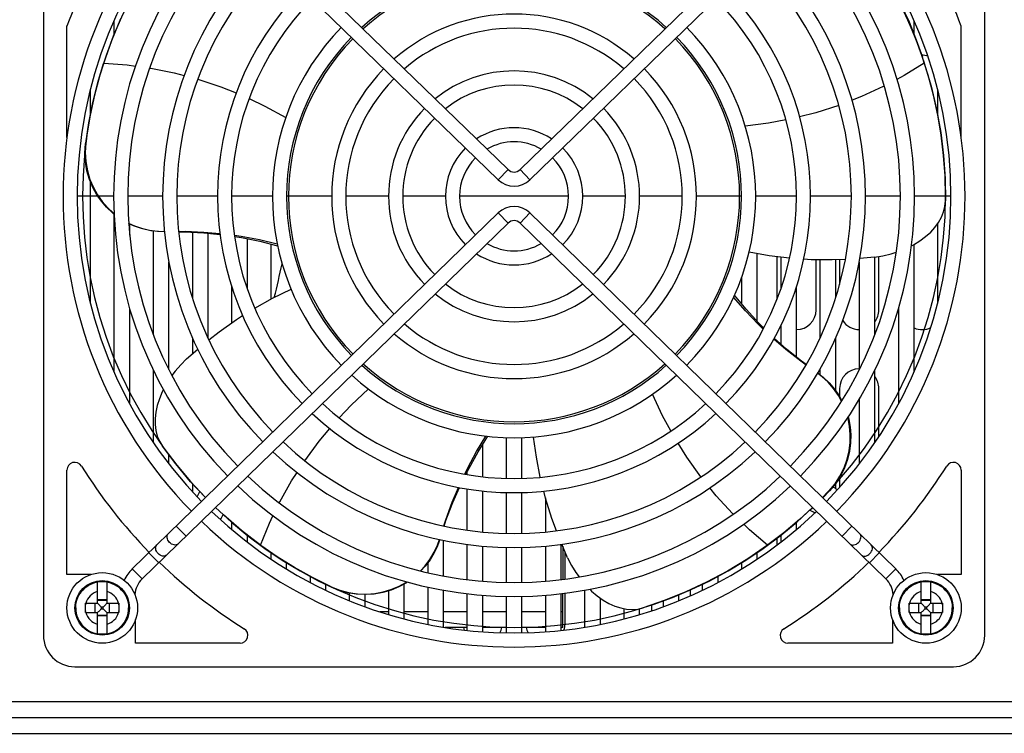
# Model space of a CAD drawing. Header units: millimetres. Extents: x -531 to 1423, y -716 to 1118.
# Tile 79 of 112: x 104 to 229, y 768 to 859. Entities that reach past the tile are written whole.
import ezdxf

# ---------------------------------------------------------------- set-up
doc = ezdxf.new("R2010")
doc.units = ezdxf.units.MM
doc.header["$LTSCALE"] = 23.1
doc.layers.get('0').update_dxf_attribs({"linetype": 'CONTINUOUS'})

msp = doc.modelspace()

# ---------------------------------------------------------------- linework, layer by layer
at = {"color": 7}
for p, q in [((106.65, 892), (106.65, 780)), ((226.65, 780), (226.65, 892)), ((165.88, 839.41), (119.24, 884.81)), ((167.41, 839.41), (214.06, 884.81)), ((164.62, 838.12), (117.98, 883.52)), ((168.67, 838.12), (215.31, 883.52)), ((115.36, 855.88), (116.54, 858.69)), ((109.65, 843.52), (109.65, 857.73)), ((115.65, 858.38), (115.65, 856.55)), ((217.65, 856.67), (217.65, 858.38)), ((223.65, 843.52), (223.65, 857.73)), ((114.34, 853), (115.36, 855.88)), ((218.09, 855.45), (218.94, 853.05)), ((114.32, 852.95), (114.34, 853)), ((218.94, 853.05), (218.95, 853)), ((218.95, 853), (219.82, 850.07)), ((219.82, 850.07), (220.51, 847.1)), ((112.65, 846.55), (112.65, 849.65)), ((220.65, 849.65), (220.65, 846.36)), ((112.45, 845.39), (112.96, 847.97)), ((112.07, 842.79), (112.45, 845.39)), ((221.4, 841.22), (221.6, 838.29)), ((165.88, 839.41), (164.62, 838.12)), ((167.41, 839.41), (168.67, 838.12)), ((112.65, 822.35), (112.65, 837.86)), ((221.6, 838.29), (221.64, 835.44)), ((115.6, 836), (110.95, 836)), ((121.85, 836), (117.4, 836)), ((128.85, 836), (123.65, 836)), ((135.85, 836), (130.65, 836)), ((143.4, 836), (137.65, 836)), ((150.65, 836), (145.2, 836)), ((157.9, 836), (152.45, 836)), ((173.6, 836), (159.7, 836)), ((180.85, 836), (175.4, 836)), ((188.1, 836), (182.65, 836)), ((195.65, 836), (189.9, 836)), ((202.65, 836), (197.45, 836)), ((209.65, 836), (204.45, 836)), ((215.9, 836), (211.45, 836)), ((222.35, 836), (217.7, 836)), ((221.58, 834.72), (221.64, 835.44)), ((115.65, 833.74), (115.65, 813.62)), ((164.62, 833.88), (117.98, 788.49)), ((165.88, 832.59), (164.62, 833.88)), ((167.41, 832.59), (168.67, 833.88)), ((168.67, 833.88), (215.31, 788.49)), ((117.65, 831.06), (117.65, 832.5)), ((165.88, 832.59), (119.24, 787.2)), ((167.41, 832.59), (214.06, 787.2)), ((220.65, 832.5), (220.65, 822.35)), ((120.65, 831.58), (120.65, 818.42)), ((125.65, 831.43), (125.65, 823.06)), ((127.65, 817.91), (127.65, 831.3)), ((132.65, 824.19), (132.65, 830.6)), ((135.65, 829.92), (135.65, 822.89)), ((217.65, 813.62), (217.65, 829.87)), ((197.65, 820.04), (197.65, 828.69)), ((122.65, 813.89), (122.65, 827.61)), ((200.15, 828.3), (200.15, 822.83)), ((200.65, 828.24), (200.65, 824.19)), ((205.15, 821.5), (205.15, 827.91)), ((205.65, 827.91), (205.65, 817.91)), ((207.65, 823.06), (207.65, 827.91)), ((208.15, 827.93), (208.15, 824.77)), ((210.65, 827.61), (210.65, 813.89)), ((212.6, 828.25), (210.73, 828.08)), ((212.65, 818.42), (212.65, 828.25)), ((213.15, 821.5), (213.15, 828.34)), ((195.65, 825.64), (195.65, 822.29)), ((130.65, 824.49), (130.65, 819.85)), ((135.87, 823.01), (138.22, 824.16)), ((202.65, 815.49), (202.65, 824.49)), ((133.6, 821.75), (135.87, 823.01)), ((117.65, 809.52), (117.65, 821.69)), ((215.65, 821.69), (215.65, 809.52)), ((200.65, 819.49), (200.65, 817.17)), ((125.65, 817.95), (125.65, 815.91)), ((207.65, 811.2), (207.65, 817.95)), ((124.91, 815.26), (126.32, 816.5)), ((120.65, 813.86), (120.65, 804.61)), ((205.65, 813.96), (205.65, 813.24)), ((212.65, 804.61), (212.65, 813.86)), ((208.15, 811.5), (208.15, 810.46)), ((213.15, 805.34), (213.15, 811.5)), ((210.65, 810.13), (210.65, 801.86)), ((121.45, 804.75), (121.82, 804.13)), ((165.65, 805.22), (165.65, 800.02)), ((167.65, 800.02), (167.65, 805.22)), ((123.53, 801.86), (121.82, 804.13)), ((162.65, 800.23), (162.65, 804.31)), ((122.65, 801.86), (122.65, 803.06)), ((109.65, 787.75), (109.65, 801.07)), ((125.42, 799.6), (123.53, 801.86)), ((160.65, 800.82), (160.65, 800.51)), ((223.65, 801.07), (223.65, 787.75)), ((127.31, 797.57), (125.42, 799.6)), ((208.26, 800.31), (207.63, 799.34)), ((208.15, 800.14), (208.15, 798.86)), ((125.65, 799.38), (125.65, 798.3)), ((160.65, 798.69), (160.65, 793.42)), ((162.65, 793.19), (162.65, 798.42)), ((206.81, 798.43), (205.97, 797.58)), ((206.87, 798.43), (206, 797.55)), ((207.63, 799.34), (206.87, 798.43)), ((207.65, 798.69), (207.65, 799.38)), ((165.65, 798.22), (165.65, 793.02)), ((167.65, 793.02), (167.65, 798.22)), ((170.65, 797.56), (170.65, 793.19)), ((129.59, 795.36), (128.6, 796.31)), ((204.7, 796.3), (203.04, 794.76)), ((204.73, 796.28), (204.34, 795.92)), ((131.9, 793.37), (129.59, 795.36)), ((124.83, 792.64), (123.57, 793.93)), ((130.65, 794.48), (130.65, 793.5)), ((134.32, 791.51), (131.9, 793.37)), ((202.65, 793.5), (202.65, 794.4)), ((208.46, 792.64), (209.72, 793.93)), ((132.65, 791.89), (132.65, 792.78)), ((157.65, 787.59), (157.65, 792.12)), ((200.15, 792.39), (200.15, 791.5)), ((200.65, 792.78), (200.65, 791.89)), ((134.36, 791.48), (134.32, 791.51)), ((136.45, 790.03), (134.36, 791.48)), ((160.65, 791.61), (160.65, 787.12)), ((162.65, 786.92), (162.65, 791.39)), ((165.65, 791.22), (165.65, 786.77)), ((167.65, 786.77), (167.65, 791.22)), ((170.65, 791.39), (170.65, 786.92)), ((172.65, 787.12), (172.65, 791.61)), ((173.47, 789.9), (172.73, 791.62)), ((172.85, 791.36), (172.85, 787.15)), ((198.97, 791.51), (196.45, 789.78)), ((199.02, 791.54), (198.97, 791.51)), ((121.35, 789.25), (120.09, 790.54)), ((135.65, 790.61), (135.65, 789.73)), ((173.15, 787.18), (173.15, 790.66)), ((196.45, 789.78), (193.85, 788.2)), ((197.65, 789.73), (197.65, 790.61)), ((211.95, 789.25), (213.2, 790.54)), ((119.24, 787.2), (117.98, 788.49)), ((137.65, 788.45), (137.65, 789.26)), ((155.65, 789.24), (155.65, 788)), ((195.65, 789.31), (195.65, 788.45)), ((214.06, 787.2), (215.31, 788.49)), ((112.68, 787.75), (109.65, 787.75)), ((140.65, 787.54), (140.65, 786.75)), ((143.33, 786.19), (140.97, 787.37)), ((193.85, 788.2), (191.2, 786.79)), ((192.65, 786.75), (192.65, 787.54)), ((223.65, 787.75), (220.61, 787.75)), ((113.55, 784.1), (113.55, 786.82)), ((114.75, 786.82), (114.75, 784.1)), ((142.65, 785.75), (142.65, 786.48)), ((152.65, 782.1), (152.65, 786.56)), ((155.65, 786.16), (155.65, 781.41)), ((157.65, 781.04), (157.65, 785.76)), ((175.65, 785.76), (175.65, 781.04)), ((189.15, 785.06), (189.15, 785.83)), ((190.65, 786.57), (190.65, 785.75)), ((218.55, 784.1), (218.55, 786.82)), ((219.75, 786.82), (219.75, 784.1)), ((114.75, 784.52), (113.55, 784.52)), ((145.65, 785.39), (145.65, 784.42)), ((147.65, 783.65), (147.65, 785.19)), ((150.65, 785.67), (150.65, 782.66)), ((160.65, 785.31), (160.65, 780.63)), ((162.65, 780.45), (162.65, 785.12)), ((165.65, 784.97), (165.65, 780.32)), ((167.65, 780.32), (167.65, 784.97)), ((170.65, 785.12), (170.65, 780.45)), ((172.65, 780.63), (172.65, 785.31)), ((172.85, 781), (172.85, 785.33)), ((173.15, 781.5), (173.15, 785.37)), ((177.65, 781.41), (177.65, 784.74)), ((187.65, 784.42), (187.65, 785.21)), ((219.75, 784.52), (218.55, 784.52)), ((112.03, 784.1), (113.55, 784.1)), ((112.03, 782.99), (112.03, 783.98)), ((113.2, 784.1), (113.2, 782.9)), ((114.75, 784.45), (113.55, 784.45)), ((114.26, 783.61), (114.03, 783.61)), ((114.03, 783.61), (114.03, 783.39)), ((114.03, 783.39), (114.26, 783.39)), ((114.26, 783.39), (114.26, 783.61)), ((114.75, 784.1), (116.27, 784.1)), ((115.09, 782.9), (115.09, 784.1)), ((180.65, 783.41), (180.65, 782.1)), ((182.41, 783.36), (183.11, 783.53)), ((182.65, 782.66), (182.65, 783.43)), ((185.8, 784.45), (183.11, 783.53)), ((184.15, 783.88), (184.15, 783.13)), ((185.65, 784.43), (185.65, 783.65)), ((217.03, 784.1), (218.55, 784.1)), ((217.03, 782.99), (217.03, 783.98)), ((218.2, 784.1), (218.2, 782.9)), ((219.75, 784.45), (218.55, 784.45)), ((219.26, 783.61), (219.03, 783.61)), ((219.03, 783.61), (219.03, 783.39)), ((219.03, 783.39), (219.26, 783.39)), ((219.26, 783.39), (219.26, 783.61)), ((219.75, 784.1), (221.27, 784.1)), ((220.09, 782.9), (220.09, 784.1)), ((112.03, 782.9), (113.55, 782.9)), ((113.55, 780.19), (113.55, 782.9)), ((113.55, 782.56), (114.75, 782.56)), ((114.75, 782.48), (113.55, 782.48)), ((114.75, 782.9), (116.27, 782.9)), ((114.75, 782.9), (114.75, 780.19)), ((118.4, 779), (118.4, 782.04)), ((150.65, 783), (149.52, 783)), ((155.65, 783), (152.65, 783)), ((160.65, 783), (157.65, 783)), ((165.65, 783), (162.65, 783)), ((170.65, 783), (167.65, 783)), ((172.85, 783), (172.65, 783)), ((214.9, 782.04), (214.9, 779)), ((217.03, 782.9), (218.55, 782.9)), ((218.55, 780.19), (218.55, 782.9)), ((218.55, 782.56), (219.75, 782.56)), ((219.75, 782.48), (218.55, 782.48)), ((219.75, 782.9), (221.27, 782.9)), ((219.75, 782.9), (219.75, 780.19)), ((160.65, 781), (157.86, 781)), ((165.65, 781), (162.65, 781)), ((170.65, 781), (167.65, 781)), ((172.85, 781), (172.65, 781)), ((131.72, 779), (118.4, 779)), ((214.9, 779), (201.57, 779)), ((110.65, 776), (222.65, 776)), ((355.15, 771.5), (-21.85, 771.5)), ((-22.85, 769.5), (356.15, 769.5)), ((-22.85, 767.5), (356.15, 767.5))]:
    msp.add_line(p, q, dxfattribs=at)
for points in [[(214.82, 862.7), (215.97, 860.49), (217.01, 858.25), (217.93, 855.97), (218.7, 853.77)], [(216.01, 860.26), (217.11, 857.87), (218.09, 855.45)], [(112.96, 847.97), (113.59, 850.51), (114.32, 852.95)], [(114.34, 853), (117.34, 852.77), (118.38, 852.62)], [(120.2, 852.37), (120.34, 852.35), (123.34, 851.75), (124.59, 851.42)], [(218.95, 853), (216.39, 851.42), (215.46, 850.92)], [(126.33, 850.95), (129.25, 849.98), (131.23, 849.19)], [(213.84, 850.06), (213.72, 849.99), (210.93, 848.72), (209.74, 848.25)], [(132.88, 848.47), (134.9, 847.52), (137.54, 846.07)], [(208.05, 847.6), (205.12, 846.67), (203.05, 846.15)], [(220.51, 847.1), (221.04, 844.15), (221.4, 841.22)], [(201.29, 845.76), (199.1, 845.35), (196.11, 844.97)], [(112, 840.41), (111.94, 841.57), (112.02, 842.75)], [(112.07, 842.79), (111.99, 841.6), (112.05, 840.43), (112.26, 839.26), (112.59, 838.15), (113.02, 837.13), (113.54, 836.2), (114.13, 835.35), (114.81, 834.58), (115.57, 833.86), (115.65, 833.81)], [(115.65, 833.73), (115.45, 833.89), (114.7, 834.6), (114.04, 835.37), (113.46, 836.21), (112.95, 837.13), (112.53, 838.14), (112.2, 839.25), (112, 840.41)], [(217.3, 829.68), (217.58, 829.82), (218.39, 830.32), (219.12, 830.86), (219.76, 831.43), (220.31, 832.04), (220.77, 832.68), (221.14, 833.34), (221.41, 834.02), (221.58, 834.72)], [(117.52, 832.59), (118.27, 832.24), (119.29, 831.9), (120.33, 831.66), (121.33, 831.54), (122.07, 831.52)], [(122.08, 831.48), (121.2, 831.5), (120.19, 831.64), (119.15, 831.88), (118.13, 832.24), (117.52, 832.53)], [(123.88, 831.53), (124.72, 831.54), (127.11, 831.44), (129.15, 831.26)], [(123.88, 831.48), (124.65, 831.48), (127.09, 831.35), (129.17, 831.14)], [(131, 831.03), (131.86, 830.91), (134.2, 830.48), (136.45, 829.95)], [(131.02, 830.88), (131.9, 830.75), (134.25, 830.28), (136.5, 829.7)], [(201.76, 828.11), (199.18, 828.42), (196.6, 828.87)], [(212.6, 828.25), (213.67, 828.42), (214.71, 828.67), (215.37, 828.88)], [(208.88, 827.96), (207.22, 827.89), (204.52, 827.92), (203.58, 827.99)], [(198.41, 819.07), (197.78, 819.68), (196.14, 821.4), (194.63, 823.15)], [(198.48, 819.2), (197.84, 819.83), (196.22, 821.59), (194.74, 823.38)], [(127.75, 817.69), (129.05, 818.72), (131.26, 820.28), (132.05, 820.78)], [(203.87, 814.48), (203.19, 814.97), (201.31, 816.46), (199.77, 817.8)], [(203.9, 814.53), (203.28, 814.98), (201.38, 816.52), (199.82, 817.9)], [(124.91, 815.26), (124.15, 814.5), (123.45, 813.69), (123.04, 813.13)], [(208.4, 809.88), (208.01, 810.59), (207.38, 811.47), (206.68, 812.28), (205.94, 812.97), (205.33, 813.43)], [(205.36, 813.46), (206.06, 812.93), (206.81, 812.22), (207.5, 811.41), (208.12, 810.51), (208.43, 809.93)], [(121.95, 811.34), (121.81, 811.06), (121.44, 810.18), (121.17, 809.32), (120.99, 808.48), (120.9, 807.67), (120.9, 806.88), (120.99, 806.13), (121.17, 805.42), (121.45, 804.75)], [(144.35, 807.74), (145.88, 809.37), (148.08, 811.43)], [(186.63, 806.07), (185.56, 808.02), (184.28, 810.75)], [(206.81, 798.43), (207.57, 799.34), (208.2, 800.32), (208.72, 801.38), (209.11, 802.47), (209.36, 803.54), (209.49, 804.6), (209.51, 805.63), (209.43, 806.64), (209.23, 807.66), (209.19, 807.8)], [(209.24, 807.86), (209.32, 807.58), (209.5, 806.57), (209.58, 805.57), (209.55, 804.56), (209.42, 803.51), (209.16, 802.44), (208.78, 801.36), (208.26, 800.31)], [(139.97, 802.28), (141.79, 804.76), (143.15, 806.39)], [(160.36, 800.56), (160.74, 801.35), (161.87, 803.44), (163.07, 805.41)], [(160.5, 800.54), (160.91, 801.34), (162.08, 803.42), (163.32, 805.39)], [(169.99, 800.16), (169.49, 802.72), (169.12, 805.3)], [(190.47, 800.21), (188.68, 802.71), (187.55, 804.51)], [(136.72, 796.89), (136.79, 797.02), (138.29, 799.69), (138.99, 800.77)], [(157.68, 793.95), (157.94, 794.75), (158.77, 796.99), (159.57, 798.87)], [(157.74, 793.94), (157.97, 794.67), (158.85, 796.95), (159.68, 798.85)], [(172.04, 793.35), (171.47, 794.91), (170.66, 797.49), (170.43, 798.4)], [(194.6, 795.46), (194.5, 795.56), (192.42, 797.81), (191.61, 798.81)], [(134.32, 791.51), (135.46, 794.29), (135.92, 795.24)], [(203.04, 794.76), (201.04, 793.08), (199.02, 791.54)], [(198.97, 791.51), (196.68, 793.45), (195.92, 794.18)], [(123.81, 791.65), (123.71, 791.58), (123.59, 791.53), (123.45, 791.52), (123.31, 791.53), (123.16, 791.57), (123, 791.64), (122.86, 791.74), (122.73, 791.86), (122.62, 791.99), (122.52, 792.14), (122.46, 792.29), (122.42, 792.44), (122.41, 792.59), (122.43, 792.73), (122.48, 792.85), (122.56, 792.94)], [(154.71, 788.23), (155.26, 788.81), (155.91, 789.68), (156.46, 790.59), (156.89, 791.52), (157.13, 792.23)], [(157.17, 792.22), (156.89, 791.42), (156.48, 790.53), (155.95, 789.65), (155.33, 788.82), (154.77, 788.21)], [(209.48, 791.65), (209.58, 791.58), (209.7, 791.53), (209.84, 791.52), (209.98, 791.53), (210.14, 791.57), (210.29, 791.64), (210.43, 791.74), (210.56, 791.86), (210.68, 791.99), (210.77, 792.14), (210.83, 792.29), (210.87, 792.44), (210.88, 792.59), (210.86, 792.73), (210.81, 792.85), (210.73, 792.94)], [(122.36, 790.24), (122.26, 790.17), (122.14, 790.12), (122, 790.1), (121.85, 790.12), (121.7, 790.16), (121.55, 790.23), (121.41, 790.32), (121.28, 790.44), (121.16, 790.58), (121.07, 790.72), (121, 790.87), (120.97, 791.03), (120.96, 791.17), (120.98, 791.31), (121.03, 791.43), (121.1, 791.53)], [(210.93, 790.24), (211.03, 790.17), (211.15, 790.12), (211.29, 790.1), (211.44, 790.12), (211.59, 790.16), (211.74, 790.23), (211.88, 790.32), (212.02, 790.44), (212.13, 790.58), (212.22, 790.72), (212.29, 790.87), (212.33, 791.03), (212.33, 791.17), (212.31, 791.31), (212.26, 791.43), (212.19, 791.53)], [(140.97, 787.37), (138.67, 788.65), (136.45, 790.03)], [(173.47, 789.9), (173.97, 788.93), (174.52, 788.02), (174.93, 787.46)], [(110.78, 783.5), (110.79, 783.84), (110.84, 784.17), (110.93, 784.49), (111.04, 784.81), (111.18, 785.11), (111.36, 785.39), (111.56, 785.66), (111.79, 785.91), (112.04, 786.13), (112.31, 786.33), (112.6, 786.49), (112.9, 786.63), (113.22, 786.74), (113.55, 786.82)], [(113.55, 786.82), (113.85, 786.86), (114.15, 786.87), (114.45, 786.86), (114.75, 786.82)], [(114.75, 786.82), (115.07, 786.74), (115.39, 786.63), (115.69, 786.49), (115.98, 786.33), (116.25, 786.13), (116.5, 785.91), (116.73, 785.66), (116.93, 785.39), (117.11, 785.11), (117.25, 784.81), (117.37, 784.49), (117.45, 784.17), (117.5, 783.84), (117.51, 783.5)], [(143.33, 786.19), (144.44, 785.75), (145.56, 785.45), (146.7, 785.29), (147.83, 785.25), (148.91, 785.33), (149.96, 785.53), (150.96, 785.83), (151.91, 786.23), (152.84, 786.73), (152.97, 786.82)], [(145.43, 785.43), (144.36, 785.72), (143.35, 786.13)], [(153.05, 786.8), (152.92, 786.71), (151.98, 786.19), (150.98, 785.77), (149.93, 785.46), (148.82, 785.26), (147.68, 785.19), (146.54, 785.25), (145.43, 785.43)], [(176.29, 785.87), (176.52, 785.64), (177.25, 785.02), (177.99, 784.49), (178.74, 784.06), (179.49, 783.73), (180.24, 783.49), (180.97, 783.35), (181.7, 783.31), (182.41, 783.36)], [(191.2, 786.79), (188.53, 785.54), (185.8, 784.45)], [(215.78, 783.5), (215.79, 783.84), (215.84, 784.17), (215.93, 784.49), (216.04, 784.81), (216.18, 785.11), (216.36, 785.39), (216.56, 785.66), (216.79, 785.91), (217.04, 786.13), (217.31, 786.33), (217.6, 786.49), (217.9, 786.63), (218.22, 786.74), (218.55, 786.82)], [(218.55, 786.82), (218.85, 786.86), (219.15, 786.87), (219.45, 786.86), (219.75, 786.82)], [(219.75, 786.82), (220.07, 786.74), (220.39, 786.63), (220.69, 786.49), (220.98, 786.33), (221.25, 786.13), (221.5, 785.91), (221.73, 785.66), (221.93, 785.39), (222.11, 785.11), (222.25, 784.81), (222.37, 784.49), (222.45, 784.17), (222.5, 783.84), (222.51, 783.5)], [(110.78, 783.5), (110.79, 783.17), (110.84, 782.84), (110.93, 782.51), (111.04, 782.2), (111.18, 781.9), (111.36, 781.61), (111.56, 781.34), (111.79, 781.1), (112.04, 780.87), (112.31, 780.68), (112.6, 780.51), (112.9, 780.37), (113.22, 780.26), (113.55, 780.19)], [(112.03, 783.98), (112.03, 784.01), (112.03, 784.04), (112.03, 784.07), (112.03, 784.1)], [(113.71, 783.94), (113.62, 784.02), (113.55, 784.1)], [(114.03, 783.61), (113.95, 783.7), (113.87, 783.78), (113.71, 783.94)], [(114.03, 783.39), (113.95, 783.31), (113.87, 783.23), (113.71, 783.06)], [(114.26, 783.61), (114.34, 783.7), (114.42, 783.78), (114.59, 783.94)], [(114.26, 783.39), (114.34, 783.31), (114.42, 783.23), (114.59, 783.06)], [(114.59, 783.94), (114.67, 784.02), (114.75, 784.1)], [(114.75, 780.19), (115.07, 780.26), (115.39, 780.37), (115.69, 780.51), (115.98, 780.68), (116.25, 780.87), (116.5, 781.1), (116.73, 781.34), (116.93, 781.61), (117.11, 781.9), (117.25, 782.2), (117.37, 782.51), (117.45, 782.84), (117.5, 783.17), (117.51, 783.5)], [(116.27, 784.1), (116.27, 784.07), (116.27, 784.04), (116.27, 784.01)], [(116.27, 784.01), (116.27, 782.99), (116.27, 782.96), (116.27, 782.93), (116.27, 782.9)], [(215.78, 783.5), (215.79, 783.17), (215.84, 782.84), (215.93, 782.51), (216.04, 782.2), (216.18, 781.9), (216.36, 781.61), (216.56, 781.34), (216.79, 781.1), (217.04, 780.87), (217.31, 780.68), (217.6, 780.51), (217.9, 780.37), (218.22, 780.26), (218.55, 780.19)], [(217.03, 783.98), (217.03, 784.01), (217.03, 784.04), (217.03, 784.07), (217.03, 784.1)], [(218.71, 783.94), (218.62, 784.02), (218.55, 784.1)], [(219.03, 783.61), (218.95, 783.7), (218.87, 783.78), (218.71, 783.94)], [(219.03, 783.39), (218.95, 783.31), (218.87, 783.23), (218.71, 783.06)], [(219.26, 783.61), (219.34, 783.7), (219.42, 783.78), (219.59, 783.94)], [(219.26, 783.39), (219.34, 783.31), (219.42, 783.23), (219.59, 783.06)], [(219.59, 783.94), (219.67, 784.02), (219.75, 784.1)], [(219.75, 780.19), (220.07, 780.26), (220.39, 780.37), (220.69, 780.51), (220.98, 780.68), (221.25, 780.87), (221.5, 781.1), (221.73, 781.34), (221.93, 781.61), (222.11, 781.9), (222.25, 782.2), (222.37, 782.51), (222.45, 782.84), (222.5, 783.17), (222.51, 783.5)], [(221.27, 784.1), (221.27, 784.07), (221.27, 784.04), (221.27, 784.01)], [(221.27, 784.01), (221.27, 782.99), (221.27, 782.96), (221.27, 782.93), (221.27, 782.9)], [(112.03, 782.9), (112.03, 782.93), (112.03, 782.96), (112.03, 782.99)], [(113.71, 783.06), (113.63, 782.98), (113.55, 782.9)], [(114.59, 783.06), (114.67, 782.98), (114.75, 782.9)], [(217.03, 782.9), (217.03, 782.93), (217.03, 782.96), (217.03, 782.99)], [(218.71, 783.06), (218.63, 782.98), (218.55, 782.9)], [(219.59, 783.06), (219.67, 782.98), (219.75, 782.9)], [(114.75, 780.19), (114.45, 780.15), (114.15, 780.13), (113.85, 780.15), (113.55, 780.19)], [(219.75, 780.19), (219.45, 780.15), (219.15, 780.13), (218.85, 780.15), (218.55, 780.19)]]:
    msp.add_lwpolyline(points, dxfattribs=at)
for centre, radius in [((114.15, 783.5), 4.5), ((219.15, 783.5), 4.5), ((114.15, 783.5), 3.48), ((114.15, 783.5), 3.48), ((219.15, 783.5), 3.48), ((219.15, 783.5), 3.48)]:
    msp.add_circle(centre, radius, dxfattribs=at)
for centre, radius, start, end in [((166.65, 836), 61, 135.666, 159.1356), ((166.65, 836), 61, 20.8644, 44.334), ((166.65, 836), 57.5, 135.6698, 224.3302), ((166.65, 836), 57.5, 315.6698, 44.3302), ((166.65, 836), 55.7, 135.6663, 224.3337), ((166.65, 836), 55.7, 315.6663, 44.3337), ((166.65, 836), 55, 135.6653, 224.3347), ((166.65, 836), 55, 315.6653, 44.3347), ((166.65, 836), 51.05, 135.656, 224.344), ((166.65, 836), 51.05, 315.656, 44.344), ((166.65, 836), 49.25, 135.6515, 224.3485), ((166.65, 836), 49.25, 315.6515, 44.3485), ((166.65, 836), 44.8, 135.6388, 224.3612), ((166.65, 836), 44.8, 315.6388, 44.3612), ((166.65, 836), 43, 135.6328, 224.3672), ((166.65, 836), 43, 315.6328, 44.3672), ((166.65, 836), 29, 47.9975, 132.0025), ((166.65, 836), 28.75, 48.0299, 131.9701), ((166.65, 836), 37.8, 135.6127, 224.3873), ((166.65, 836), 37.8, 315.6127, 44.3873), ((166.65, 836), 36, 135.6043, 224.3957), ((166.65, 836), 36, 315.6043, 44.3957), ((166.65, 836), 23.25, 48.9329, 131.0671), ((166.65, 836), 30.8, 135.5749, 224.4251), ((166.65, 836), 21.45, 49.3306, 130.6694), ((166.65, 836), 30.8, 315.5749, 44.4251), ((166.65, 836), 29, 135.562, 224.438), ((166.65, 836), 28.75, 135.5595, 224.4405), ((166.65, 836), 28.75, 315.5595, 44.4405), ((166.65, 836), 29, 315.562, 44.438), ((218.65, 851.5), 2.5, 72.6736, 90.5641), ((166.65, 836), 23.25, 135.5083, 224.4917), ((166.65, 836), 23.25, 315.5083, 44.4917), ((166.65, 836), 21.45, 135.4857, 224.5143), ((166.65, 836), 16, 51.0774, 128.9226), ((166.65, 836), 21.45, 315.4857, 44.5143), ((166.65, 836), 14.2, 51.9507, 128.0493), ((166.65, 836), 16, 135.3857, 224.6143), ((166.65, 836), 16, 315.3857, 44.6143), ((166.65, 836), 14.2, 135.3358, 224.6642), ((166.65, 836), 14.2, 315.3358, 44.6642), ((166.65, 836), 8.75, 56.8316, 123.1684), ((166.65, 836), 6.95, 60.1736, 119.8264), ((166.65, 836), 8.75, 135.0593, 224.9407), ((166.65, 836), 8.75, 315.0593, 44.9407), ((166.65, 836), 6.95, 134.8722, 225.1278), ((166.65, 836), 6.95, 314.8722, 45.1278), ((166.65, 840.2), 1.1, 225.7794, 314.2206), ((166.65, 840.2), 2.9, 225.7794, 314.2206), ((166.65, 831.8), 2.9, 45.7794, 134.2206), ((166.65, 831.8), 1.1, 45.7794, 134.2206), ((166.65, 836), 6.95, 240.1736, 299.8264), ((166.65, 836), 8.75, 236.8316, 303.1684), ((29.48, 849.72), 109.88, 345.9818, 348.2832), ((166.65, 836), 14.2, 231.9507, 308.0493), ((166.65, 836), 16, 231.0774, 308.9226), ((202.65, 821.5), 2.5, 270, 360), ((210.65, 821.5), 2.5, 323.145, 360), ((166.65, 836), 21.45, 229.3306, 310.6694), ((210.65, 821.5), 2.5, 212.6518, 270), ((166.65, 836), 23.25, 228.9329, 311.0671), ((218.65, 821.5), 2.5, 246.3893, 296.7535), ((166.65, 836), 28.75, 228.0299, 311.9701), ((166.65, 836), 29, 227.9975, 312.0025), ((210.65, 811.5), 2.5, 90, 180), ((218.65, 811.5), 2.5, 111.3208, 113.6107), ((166.65, 836), 30.8, 227.7764, 312.2236), ((210.65, 811.5), 2.5, 0, 36.855), ((166.65, 836), 36, 227.2624, 312.7376), ((166.65, 836), 37.8, 227.1169, 312.8831), ((166.65, 836), 43, 226.7668, 313.2332), ((166.65, 836), 44.8, 226.6642, 313.3358), ((110.65, 801.07), 1, 31.9527, 180), ((222.65, 801.07), 1, 0, 148.0473), ((166.65, 836), 65, 211.9527, 224.3197), ((166.65, 836), 65, 315.6803, 328.0473), ((166.65, 836), 49.25, 226.4433, 313.5567), ((29.48, 849.72), 109.88, 331.7257, 332.12), ((166.65, 836), 51.05, 226.365, 313.635), ((152.92, 698.84), 113.88, 61.1419, 61.5084), ((166.65, 836), 55.7, 226.1858, 313.8142), ((166.65, 836), 55, 226.2127, 313.7873), ((152.92, 698.84), 109.88, 61.7257, 62.0964), ((166.65, 836), 57.5, 226.1243, 313.8757), ((29.48, 849.72), 113.88, 331.1419, 331.5083), ((121.4, 784.98), 4.9, 134.2206, 155.3681), ((166.65, 836), 65, 225.8994, 238.0473), ((152.85, 792), 4, 310.432, 314.4534), ((166.65, 836), 65, 301.9527, 314.1006), ((211.89, 784.98), 4.9, 24.6319, 45.7794), ((121.4, 784.98), 3.1, 134.2206, 176.0233), ((211.89, 784.98), 3.1, 3.9767, 45.7794), ((114.15, 783.5), 2.17, 106.029, 163.971), ((114.15, 783.5), 2.17, 16.029, 73.971), ((219.15, 783.5), 2.17, 106.029, 163.971), ((219.15, 783.5), 2.17, 16.029, 73.971), ((114.15, 783.5), 2.17, 167.3276, 192.6724), ((114.15, 783.5), 2.17, 347.3276, 12.6724), ((219.15, 783.5), 2.17, 167.3276, 192.6724), ((219.15, 783.5), 2.17, 347.3276, 12.6724), ((114.15, 783.5), 2.17, 196.029, 253.971), ((114.15, 783.5), 2.17, 286.029, 343.971), ((219.15, 783.5), 2.17, 196.029, 253.971), ((219.15, 783.5), 2.17, 286.029, 343.971), ((131.72, 780), 1, 270, 58.0473), ((162.65, 781.5), 2.5, 191.5411, 199.4337), ((162.65, 781.5), 2.5, 332.0649, 348.4589), ((170.65, 781.5), 2.5, 191.5411, 207.9351), ((170.65, 781.5), 2.5, 340.5663, 360), ((201.57, 780), 1, 121.9527, 270), ((110.65, 780), 4, 180, 270), ((222.65, 780), 4, 270, 360)]:
    msp.add_arc(centre, radius, start, end, dxfattribs=at)

doc.saveas('drawing.dxf')
